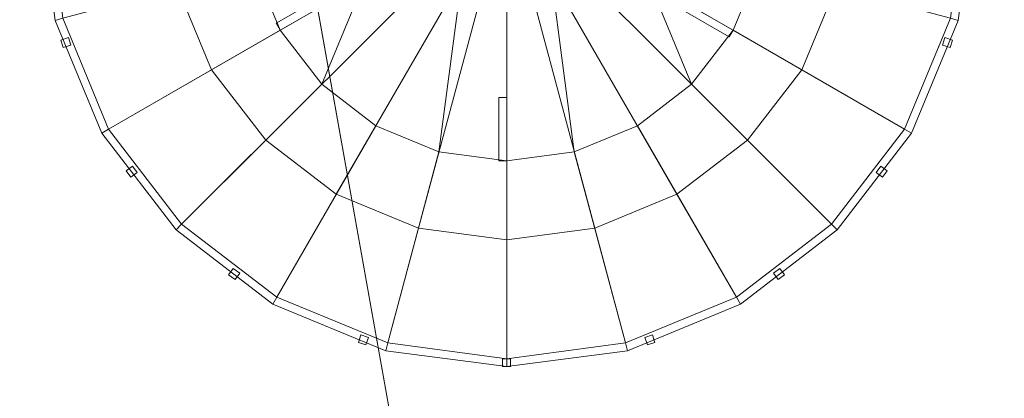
# Model space of a CAD drawing. Header units: millimetres. Extents: x 5566 to 34320, y 298 to 15638.
# Tile 193 of 256: x 11084 to 11205, y 10326 to 10372. Entities that reach past the tile are written whole.
import ezdxf

# ---------------------------------------------------------------- set-up
doc = ezdxf.new("R2010")
doc.units = ezdxf.units.MM
doc.header["$MEASUREMENT"] = 0
for name, color, linetype in [('New_A - Fixtures.3D', 7, 'Continuous'), ('New_A - Slabs.3D', 7, 'Continuous'), ('New_A - Soffits.3D', 7, 'Continuous')]:
    doc.layers.add(name, color=color, linetype=linetype)

# ---------------------------------------------------------------- blocks, each defined once
blk = doc.blocks.new('Slab_F88997A8-3703-4895-AA88-2743A1B7FDF9', base_point=(5758.12, 9954.45))
at = {"layer": 'New_A - Soffits.3D', "lineweight": 0}
mesh = blk.add_polyface(dxfattribs=at)
corners = [(7224.97, 9954.45, 3250.4), (5758.12, 9954.45, 3250.4), (5758.12, 9954.45, 2565.4), (7224.97, 9954.45, 2565.4), (10330.12, 15440.85, 3250.4), (5758.12, 15440.85, 3250.4), (7224.97, 3642.55, 3250.4), (8901.37, 3642.55, 3250.4), (8901.37, 3096.45, 3250.4), (12419.27, 3096.45, 3250.4), (12419.27, 492.95, 3250.4), (25538.37, 492.95, 3250.4), (25538.37, 3687, 3250.4), (22960.27, 3687, 3250.4), (22960.27, 8786.05, 3250.4), (18324.77, 8786.05, 3250.4), (18324.77, 10272.76, 3250.4), (18350.17, 10272.76, 3250.4), (18350.17, 11935.65, 3250.4), (18273.97, 11935.65, 3250.4), (18273.97, 14755.05, 3250.4), (14679.87, 14755.05, 3250.4), (14679.87, 14805.85, 3250.4), (10330.12, 14805.85, 3250.4), (18467.22, 708.85, 3250.4), (16357.34, 708.85, 3250.4), (16357.34, 4043.19, 3250.4), (17346.29, 4043.19, 3250.4), (17346.29, 3566.35, 3250.4), (18467.15, 3566.35, 3250.4), (5758.12, 15440.85, 2565.4), (7224.97, 3642.55, 2565.4), (10330.12, 15440.85, 2565.4), (10330.12, 14805.85, 2565.4), (14679.87, 14805.85, 2565.4), (14679.87, 14755.05, 2565.4), (18273.97, 14755.05, 2565.4), (18273.97, 11935.65, 2565.4), (18350.17, 11935.65, 2565.4), (18350.17, 10272.76, 2565.4), (18324.77, 10272.76, 2565.4), (18324.77, 8786.05, 2565.4), (22960.27, 8786.05, 2565.4), (22960.27, 3687, 2565.4), (25538.37, 3687, 2565.4), (25538.37, 492.95, 2565.4), (12419.27, 492.95, 2565.4), (12419.27, 3096.45, 2565.4), (8901.37, 3096.45, 2565.4), (8901.37, 3642.55, 2565.4), (17346.29, 3566.35, 2565.4), (17346.29, 4043.19, 2565.4), (16357.34, 4043.19, 2565.4), (16357.34, 708.85, 2565.4), (18467.22, 708.85, 2565.4), (18467.15, 3566.35, 2565.4)]
mesh.append_faces([[corners[k] for k in face] for face in [(0, 1, 2, 3), (1, 5, 30, 2), (6, 0, 3, 31), (5, 4, 32, 30), (7, 6, 31, 49), (8, 7, 49, 48), (9, 8, 48, 47), (10, 9, 47, 46), (11, 10, 46, 45), (12, 11, 45, 44), (13, 12, 44, 43), (14, 13, 43, 42), (15, 14, 42, 41), (16, 15, 41, 40), (17, 16, 40, 39), (18, 17, 39, 38), (19, 18, 38, 37), (20, 19, 37, 36), (21, 20, 36, 35), (22, 21, 35, 34), (23, 22, 34, 33), (4, 23, 33, 32), (25, 24, 54, 53), (26, 25, 53, 52), (27, 26, 52, 51), (28, 27, 51, 50), (29, 28, 50, 55), (24, 29, 55, 54)]], dxfattribs={"color": 254})
mesh.append_faces([[corners[k] for k in face] for face in [(18, 16, 17), (45, 43, 44)]], dxfattribs={"vtx0": -1, "color": 254})
mesh.append_faces([[corners[k] for k in face] for face in [(11, 24, 10), (38, 40, 37)]], dxfattribs={"vtx0": -1, "vtx1": -1, "color": 254})
mesh.append_faces([[corners[k] for k in face] for face in [(4, 0, 7), (25, 21, 10), (15, 19, 28), (11, 13, 24), (49, 3, 32), (46, 35, 53), (50, 37, 41), (45, 54, 43)]], dxfattribs={"vtx0": -1, "vtx1": -1, "vtx2": -1, "color": 254})
mesh.append_faces([[corners[k] for k in face] for face in [(23, 7, 8), (23, 8, 9), (21, 9, 10), (21, 26, 27), (19, 27, 28), (15, 28, 29), (13, 29, 24), (3, 30, 32), (49, 32, 33), (47, 33, 34), (47, 34, 35), (51, 35, 36), (51, 36, 37), (46, 53, 54), (55, 41, 42), (54, 42, 43)]], dxfattribs={"vtx0": -1, "vtx2": -1, "color": 254})
mesh.append_faces([[corners[k] for k in face] for face in [(12, 13, 11), (39, 40, 38)]], dxfattribs={"vtx1": -1, "color": 254})
mesh.append_faces([[corners[k] for k in face] for face in [(4, 5, 0), (23, 4, 7), (22, 23, 9), (21, 22, 9), (25, 26, 21), (20, 21, 27), (19, 20, 27), (15, 16, 19), (18, 19, 16), (24, 25, 10), (14, 15, 29), (13, 14, 29), (48, 49, 33), (47, 48, 33), (46, 47, 35), (52, 53, 35), (51, 52, 35), (50, 51, 37), (40, 41, 37), (55, 50, 41), (54, 55, 42), (45, 46, 54)]], dxfattribs={"vtx1": -1, "vtx2": -1, "color": 254})
mesh.append_faces([[corners[k] for k in face] for face in [(5, 1, 0), (0, 6, 7), (3, 2, 30), (49, 31, 3)]], dxfattribs={"vtx2": -1, "color": 254})
blk = doc.blocks.new('Slab_37BCEA3F-6036-4764-93A5-9224337F71E8', base_point=(5916.43, 15048.04))
at = {"layer": 'New_A - Slabs.3D', "lineweight": 0}
mesh = blk.add_polyface(dxfattribs=at)
corners = [(5916.43, 10157.64), (5916.43, 15048.04), (5916.43, 15048.04, -150), (5916.43, 10157.64, -150), (9975.59, 14387.85), (9976.56, 15048.04), (7377.02, 10157.64), (7376.95, 3737.93), (8902.44, 3737.92), (8902.44, 3096.45), (12502.66, 3096.45), (12502.66, 677.85), (16357.34, 677.1), (16357.32, 492.94), (18467.23, 492.94), (18467.23, 683.44), (22812.25, 682.84), (22812.25, 8523.08), (17906.72, 8523.08), (17906.72, 9408.34), (12153.62, 9408.34), (12151.65, 10818), (14831.44, 10818.04), (14831.44, 14387.85), (9976.56, 15048.04, -150), (7377.02, 10157.64, -150), (9975.59, 14387.85, -150), (14831.44, 14387.85, -150), (14831.44, 10818.04, -150), (12151.65, 10818, -150), (12153.62, 9408.34, -150), (17906.72, 9408.34, -150), (17906.72, 8523.08, -150), (22812.25, 8523.08, -150), (22812.25, 682.84, -150), (18467.23, 683.44, -150), (18467.23, 492.94, -150), (16357.32, 492.94, -150), (16357.34, 677.1, -150), (12502.66, 677.85, -150), (12502.66, 3096.45, -150), (8902.44, 3096.45, -150), (8902.44, 3737.92, -150), (7376.95, 3737.93, -150)]
mesh.append_faces([[corners[k] for k in face] for face in [(0, 1, 2, 3), (1, 5, 24, 2), (6, 0, 3, 25), (5, 4, 26, 24), (7, 6, 25, 43), (8, 7, 43, 42), (9, 8, 42, 41), (10, 9, 41, 40), (11, 10, 40, 39), (12, 11, 39, 38), (13, 12, 38, 37), (14, 13, 37, 36), (15, 14, 36, 35), (16, 15, 35, 34), (17, 16, 34, 33), (18, 17, 33, 32), (19, 18, 32, 31), (20, 19, 31, 30), (21, 20, 30, 29), (22, 21, 29, 28), (23, 22, 28, 27), (4, 23, 27, 26)]], dxfattribs={"color": 254})
mesh.append_faces([[corners[k] for k in face] for face in [(23, 21, 22), (17, 15, 16)]], dxfattribs={"vtx0": -1, "color": 254})
mesh.append_faces([[corners[k] for k in face] for face in [(27, 29, 26), (33, 35, 32)]], dxfattribs={"vtx0": -1, "vtx1": -1, "color": 254})
mesh.append_faces([[corners[k] for k in face] for face in [(6, 8, 4), (1, 6, 4), (21, 4, 9), (20, 10, 12), (26, 42, 25), (26, 25, 2), (41, 26, 29), (38, 40, 30)]], dxfattribs={"vtx0": -1, "vtx1": -1, "vtx2": -1, "color": 254})
mesh.append_faces([[corners[k] for k in face] for face in [(4, 8, 9), (20, 9, 10), (18, 12, 13), (18, 13, 14), (18, 14, 15), (41, 29, 30), (38, 30, 31), (38, 31, 32)]], dxfattribs={"vtx0": -1, "vtx2": -1, "color": 254})
mesh.append_faces([[corners[k] for k in face] for face in [(5, 1, 4), (24, 26, 2), (28, 29, 27), (34, 35, 33)]], dxfattribs={"vtx1": -1, "color": 254})
mesh.append_faces([[corners[k] for k in face] for face in [(20, 21, 9), (23, 4, 21), (19, 20, 12), (18, 19, 12), (17, 18, 15), (41, 42, 26), (40, 41, 30), (37, 38, 32), (36, 37, 32), (35, 36, 32)]], dxfattribs={"vtx1": -1, "vtx2": -1, "color": 254})
mesh.append_faces([[corners[k] for k in face] for face in [(1, 0, 6), (6, 7, 8), (10, 11, 12), (25, 3, 2), (42, 43, 25), (38, 39, 40)]], dxfattribs={"vtx2": -1, "color": 254})
blk = doc.blocks.new('Slab_2E95FD33-42C1-4493-824C-154688D012FB', base_point=(10331.19, 9926.62))
at = {"layer": 'New_A - Soffits.3D', "lineweight": 0}
mesh = blk.add_polyface(dxfattribs=at)
corners = [(10331.19, 9926.62, 6400), (10331.19, 9926.62, 6250), (10536.19, 9926.62, 6250), (10536.19, 9926.62, 6400), (10331.19, 11705.1, 6400), (10331.19, 11705.1, 6250), (11861.54, 11705.1, 6250), (11861.54, 9926.58, 6250), (11861.54, 9926.58, 6400), (11861.54, 11705.1, 6400)]
mesh.append_faces([[corners[k] for k in face] for face in [(0, 1, 2, 3), (4, 5, 1, 0), (3, 2, 7, 8), (9, 6, 5, 4), (8, 7, 6, 9)]], dxfattribs={"color": 254})
mesh.append_faces([[corners[k] for k in face] for face in [(4, 0, 8, 9)]], dxfattribs={"vtx1": -1, "color": 254})
mesh.append_faces([[corners[k] for k in face] for face in [(1, 5, 6, 7)]], dxfattribs={"vtx3": -1, "color": 254})
blk = doc.blocks.new('Object_E793C7CF-32D8-4603-A8FF-44D1D459DEA1')
at = {"layer": 'New_A - Fixtures.3D', "lineweight": 0}
mesh = blk.add_polyface(dxfattribs=at)
corners = [(11121.38, 10364.43, 6192.85), (11128, 10359.35, 6192.85), (11115.9, 10338.38, 6220.94), (11104.26, 10347.31, 6220.94), (11123.16, 10350.96, 6240.31), (11133.21, 10346.8, 6240.31), (11133.21, 10346.8, 6250), (11123.16, 10350.96, 6250), (11114.53, 10357.58, 6240.31), (11114.53, 10357.58, 6250), (11107.92, 10366.21, 6240.31), (11107.92, 10366.21, 6250), (11143.99, 10345.38, 6250), (11143.99, 10387.04, 6250), (11103.75, 10376.26, 6250), (11102.34, 10387.04, 6250), (11143.99, 10419, 6192.85), (11135.71, 10356.16, 6192.85), (11116.3, 10371.05, 6192.85), (11113.11, 10378.76, 6192.85), (11135.71, 10356.16, 6187.04), (11143.99, 10355.07, 6187.04), (11143.99, 10355.07, 6188.01), (11135.71, 10356.16, 6188.01), (11128, 10359.35, 6187.04), (11128, 10359.35, 6188.01), (11121.38, 10364.43, 6187.04), (11121.38, 10364.43, 6188.01), (11116.3, 10371.05, 6187.04), (11116.3, 10371.05, 6188.01), (11113.11, 10378.76, 6187.04), (11113.11, 10378.76, 6188.01), (11112.02, 10387.04, 6187.04), (11112.02, 10387.04, 6188.01), (11143.99, 10419, 6187.04), (11143.99, 10419, 6188.01), (11143.99, 10355.07, 6192.85), (11143.99, 10362.82, 6192.85), (11143.02, 10362.82, 6192.85), (11143.02, 10355.07, 6192.85), (11143.99, 10362.82, 6188.01), (11143.02, 10362.82, 6188.01), (11143.99, 10355.07, 6188.01), (11143.02, 10355.07, 6188.01), (11116.3, 10371.05, 6192.85), (11123.02, 10374.93, 6192.85), (11122.53, 10375.77, 6192.85), (11115.82, 10371.89, 6192.85), (11123.02, 10374.93, 6188.01), (11122.53, 10375.77, 6188.01), (11116.3, 10371.05, 6188.01), (11115.82, 10371.89, 6188.01)]
mesh.append_faces([[corners[k] for k in face] for face in [(0, 1, 2, 3), (4, 5, 6, 7), (8, 4, 7, 9), (10, 8, 9, 11), (6, 12, 13), (7, 6, 13), (9, 7, 13), (11, 9, 13), (14, 11, 13), (15, 14, 13), (20, 21, 22, 23), (24, 20, 23, 25), (26, 24, 25, 27), (28, 26, 27, 29), (30, 28, 29, 31), (32, 30, 31, 33), (36, 37, 38, 39), (37, 40, 41, 38), (40, 42, 43, 41), (42, 36, 39, 43), (39, 38, 41, 43), (44, 45, 46, 47), (45, 48, 49, 46), (48, 50, 51, 49), (50, 44, 47, 51), (44, 50, 48, 45), (47, 46, 49, 51)]], dxfattribs={"color": 7})
mesh.append_faces([[corners[k] for k in face] for face in [(16, 17, 1, 0), (16, 0, 18, 19), (34, 20, 24, 26), (34, 26, 28, 30), (35, 31, 29, 27), (35, 27, 25, 23)]], dxfattribs={"vtx0": -1, "vtx3": -1, "color": 7})
mesh = blk.add_polyface(dxfattribs=at)
corners = [(11159.97, 10359.35, 6192.85), (11166.59, 10364.43, 6192.85), (11183.71, 10347.31, 6220.94), (11172.08, 10338.38, 6220.94), (11172.08, 10338.38, 6240.31), (11183.71, 10347.31, 6240.31), (11173.44, 10357.58, 6240.31), (11164.81, 10350.96, 6240.31), (11180.06, 10366.21, 6240.31), (11180.06, 10366.21, 6250), (11173.44, 10357.58, 6250), (11164.81, 10350.96, 6250), (11154.77, 10346.8, 6240.31), (11154.77, 10346.8, 6250), (11184.22, 10376.26, 6250), (11185.64, 10387.04, 6250), (11143.99, 10387.04, 6250), (11143.99, 10345.38, 6250), (11143.99, 10419, 6192.85), (11174.86, 10378.76, 6192.85), (11171.67, 10371.05, 6192.85), (11152.26, 10356.16, 6192.85), (11143.99, 10355.07, 6192.85), (11135.71, 10356.16, 6192.85), (11174.86, 10378.76, 6187.04), (11175.95, 10387.04, 6187.04), (11175.95, 10387.04, 6188.01), (11174.86, 10378.76, 6188.01), (11171.67, 10371.05, 6187.04), (11171.67, 10371.05, 6188.01), (11166.59, 10364.43, 6187.04), (11166.59, 10364.43, 6188.01), (11159.97, 10359.35, 6187.04), (11159.97, 10359.35, 6188.01), (11152.26, 10356.16, 6187.04), (11152.26, 10356.16, 6188.01), (11143.99, 10355.07, 6187.04), (11143.99, 10355.07, 6188.01), (11143.99, 10419, 6187.04), (11135.71, 10356.16, 6187.04), (11143.99, 10419, 6188.01), (11135.71, 10356.16, 6188.01), (11171.67, 10371.05, 6192.85), (11164.96, 10374.93, 6192.85), (11164.47, 10374.09, 6192.85), (11171.19, 10370.21, 6192.85), (11164.96, 10374.93, 6188.01), (11164.47, 10374.09, 6188.01), (11171.67, 10371.05, 6188.01), (11171.19, 10370.21, 6188.01), (11143.99, 10355.07, 6192.85), (11143.99, 10355.07, 6188.01), (11143.99, 10362.82, 6188.01), (11143.99, 10362.82, 6192.85)]
mesh.append_faces([[corners[k] for k in face] for face in [(0, 1, 2, 3), (4, 5, 6, 7), (6, 8, 9, 10), (7, 6, 10, 11), (12, 7, 11, 13), (14, 15, 16), (9, 14, 16), (10, 9, 16), (11, 10, 16), (13, 11, 16), (17, 13, 16), (24, 25, 26, 27), (28, 24, 27, 29), (30, 28, 29, 31), (32, 30, 31, 33), (34, 32, 33, 35), (36, 34, 35, 37), (42, 43, 44, 45), (43, 46, 47, 44), (46, 48, 49, 47), (48, 42, 45, 49), (42, 48, 46, 43), (45, 44, 47, 49), (50, 51, 52, 53)]], dxfattribs={"color": 7})
mesh.append_faces([[corners[k] for k in face] for face in [(18, 19, 20, 1), (18, 1, 0, 21), (18, 21, 22, 23), (38, 24, 28, 30), (38, 30, 32, 34), (38, 34, 36, 39), (40, 41, 37, 35), (40, 35, 33, 31), (40, 31, 29, 27)]], dxfattribs={"vtx0": -1, "vtx3": -1, "color": 7})
mesh = blk.add_polyface(dxfattribs=at)
corners = [(11113.11, 10378.76, 6192.85), (11116.3, 10371.05, 6192.85), (11095.33, 10358.95, 6220.94), (11089.72, 10372.5, 6220.94), (11112.02, 10387.04, 6192.85), (11087.81, 10387.04, 6220.94), (11095.33, 10358.95, 6221.91), (11089.72, 10372.5, 6221.91), (11087.81, 10387.04, 6221.91), (11094.49, 10358.46, 6221.91), (11088.78, 10372.24, 6221.91), (11086.84, 10387.04, 6221.91), (11094.49, 10358.46, 6223.85), (11088.78, 10372.24, 6223.85), (11086.84, 10387.04, 6223.85), (11095.33, 10358.95, 6223.85), (11089.72, 10372.5, 6223.85), (11087.81, 10387.04, 6223.85), (11095.33, 10358.95, 6237.41), (11089.72, 10372.5, 6237.41), (11087.81, 10387.04, 6237.41), (11094.49, 10358.46, 6237.41), (11088.78, 10372.24, 6237.41), (11086.84, 10387.04, 6237.41), (11094.49, 10358.46, 6239.34), (11088.78, 10372.24, 6239.34), (11086.84, 10387.04, 6239.34), (11095.33, 10358.95, 6239.34), (11089.72, 10372.5, 6239.34), (11087.81, 10387.04, 6239.34), (11095.33, 10358.95, 6240.31), (11089.72, 10372.5, 6240.31), (11087.81, 10387.04, 6240.31), (11107.92, 10366.21, 6240.31), (11103.75, 10376.26, 6240.31), (11102.34, 10387.04, 6240.31), (11107.92, 10366.21, 6250), (11103.75, 10376.26, 6250), (11102.34, 10387.04, 6250), (11090.7, 10369.21, 6237.41), (11090.7, 10369.21, 6223.85), (11090.41, 10370.14, 6223.85), (11090.41, 10370.14, 6237.41), (11089.78, 10368.91, 6223.85), (11089.48, 10369.84, 6223.85), (11089.78, 10368.91, 6237.41), (11089.48, 10369.84, 6237.41), (11087.81, 10386.55, 6237.41), (11087.81, 10386.55, 6223.85), (11087.81, 10387.52, 6223.85), (11087.81, 10387.52, 6237.41), (11086.84, 10386.55, 6223.85), (11086.84, 10387.52, 6223.85), (11086.84, 10386.55, 6237.41)]
mesh.append_faces([[corners[k] for k in face] for face in [(0, 1, 2, 3), (4, 0, 3, 5), (3, 2, 6, 7), (5, 3, 7, 8), (7, 6, 9, 10), (8, 7, 10, 11), (10, 9, 12, 13), (11, 10, 13, 14), (13, 12, 15, 16), (14, 13, 16, 17), (16, 15, 18, 19), (17, 16, 19, 20), (19, 18, 21, 22), (20, 19, 22, 23), (22, 21, 24, 25), (23, 22, 25, 26), (25, 24, 27, 28), (26, 25, 28, 29), (28, 27, 30, 31), (29, 28, 31, 32), (31, 30, 33, 34), (32, 31, 34, 35), (34, 33, 36, 37), (35, 34, 37, 38), (39, 40, 41, 42), (40, 43, 44, 41), (43, 45, 46, 44), (45, 39, 42, 46), (39, 45, 43, 40), (42, 41, 44, 46), (47, 48, 49, 50), (48, 51, 52, 49), (47, 53, 51, 48)]], dxfattribs={"color": 7})
mesh = blk.add_polyface(dxfattribs=at)
corners = [(11174.86, 10378.76, 6192.85), (11175.95, 10387.04, 6192.85), (11200.17, 10387.04, 6220.94), (11198.25, 10372.5, 6220.94), (11171.67, 10371.05, 6192.85), (11192.64, 10358.95, 6220.94), (11200.17, 10387.04, 6221.91), (11198.25, 10372.5, 6221.91), (11192.64, 10358.95, 6221.91), (11201.14, 10387.04, 6221.91), (11199.19, 10372.24, 6221.91), (11193.48, 10358.46, 6221.91), (11201.14, 10387.04, 6223.85), (11199.19, 10372.24, 6223.85), (11200.17, 10387.04, 6223.85), (11198.25, 10372.5, 6223.85), (11193.48, 10358.46, 6223.85), (11192.64, 10358.95, 6223.85), (11200.17, 10387.04, 6237.41), (11198.25, 10372.5, 6237.41), (11192.64, 10358.95, 6237.41), (11201.14, 10387.04, 6237.41), (11199.19, 10372.24, 6237.41), (11193.48, 10358.46, 6237.41), (11201.14, 10387.04, 6239.34), (11199.19, 10372.24, 6239.34), (11193.48, 10358.46, 6239.34), (11200.17, 10387.04, 6239.34), (11198.25, 10372.5, 6239.34), (11192.64, 10358.95, 6239.34), (11200.17, 10387.04, 6240.31), (11198.25, 10372.5, 6240.31), (11192.64, 10358.95, 6240.31), (11185.64, 10387.04, 6240.31), (11184.22, 10376.26, 6240.31), (11180.06, 10366.21, 6240.31), (11185.64, 10387.04, 6250), (11184.22, 10376.26, 6250), (11180.06, 10366.21, 6250), (11200.17, 10387.52, 6237.41), (11200.17, 10387.52, 6223.85), (11200.17, 10386.55, 6223.85), (11200.17, 10386.55, 6237.41), (11201.14, 10387.52, 6223.85), (11201.14, 10386.55, 6223.85), (11201.14, 10387.52, 6237.41), (11201.14, 10386.55, 6237.41), (11197.57, 10370.14, 6237.41), (11197.57, 10370.14, 6223.85), (11197.27, 10369.21, 6223.85), (11197.27, 10369.21, 6237.41), (11198.49, 10369.84, 6223.85), (11198.19, 10368.91, 6223.85), (11198.49, 10369.84, 6237.41), (11198.19, 10368.91, 6237.41)]
mesh.append_faces([[corners[k] for k in face] for face in [(0, 1, 2, 3), (4, 0, 3, 5), (3, 2, 6, 7), (5, 3, 7, 8), (7, 6, 9, 10), (8, 7, 10, 11), (10, 9, 12, 13), (13, 12, 14, 15), (16, 13, 15, 17), (15, 14, 18, 19), (17, 15, 19, 20), (19, 18, 21, 22), (20, 19, 22, 23), (22, 21, 24, 25), (23, 22, 25, 26), (25, 24, 27, 28), (26, 25, 28, 29), (28, 27, 30, 31), (29, 28, 31, 32), (31, 30, 33, 34), (32, 31, 34, 35), (34, 33, 36, 37), (35, 34, 37, 38), (39, 40, 41, 42), (40, 43, 44, 41), (43, 45, 46, 44), (42, 41, 44, 46), (47, 48, 49, 50), (48, 51, 52, 49), (51, 53, 54, 52), (53, 47, 50, 54), (47, 53, 51, 48), (50, 49, 52, 54)]], dxfattribs={"color": 7})
mesh = blk.add_polyface(dxfattribs=at)
corners = [(11166.59, 10364.43, 6192.85), (11171.67, 10371.05, 6192.85), (11192.64, 10358.95, 6220.94), (11183.71, 10347.31, 6220.94), (11192.64, 10358.95, 6221.91), (11183.71, 10347.31, 6221.91), (11172.08, 10338.38, 6220.94), (11172.08, 10338.38, 6221.91), (11193.48, 10358.46, 6221.91), (11184.4, 10346.62, 6221.91), (11172.56, 10337.54, 6221.91), (11199.19, 10372.24, 6221.91), (11199.19, 10372.24, 6223.85), (11193.48, 10358.46, 6223.85), (11184.4, 10346.62, 6223.85), (11172.56, 10337.54, 6223.85), (11192.64, 10358.95, 6223.85), (11183.71, 10347.31, 6223.85), (11172.08, 10338.38, 6223.85), (11192.64, 10358.95, 6237.41), (11183.71, 10347.31, 6237.41), (11172.08, 10338.38, 6237.41), (11193.48, 10358.46, 6237.41), (11184.4, 10346.62, 6237.41), (11172.56, 10337.54, 6237.41), (11193.48, 10358.46, 6239.34), (11184.4, 10346.62, 6239.34), (11172.56, 10337.54, 6239.34), (11192.64, 10358.95, 6239.34), (11183.71, 10347.31, 6239.34), (11172.08, 10338.38, 6239.34), (11192.64, 10358.95, 6240.31), (11183.71, 10347.31, 6240.31), (11172.08, 10338.38, 6240.31), (11180.06, 10366.21, 6240.31), (11173.44, 10357.58, 6240.31), (11189.72, 10354.41, 6237.41), (11189.72, 10354.41, 6223.85), (11189.15, 10353.62, 6223.85), (11189.15, 10353.62, 6237.41), (11190.51, 10353.84, 6223.85), (11189.94, 10353.05, 6223.85), (11190.51, 10353.84, 6237.41), (11189.94, 10353.05, 6237.41), (11177.4, 10341.87, 6237.41), (11177.4, 10341.87, 6223.85), (11176.62, 10341.3, 6223.85), (11176.62, 10341.3, 6237.41), (11177.97, 10341.09, 6223.85), (11177.19, 10340.52, 6223.85), (11177.97, 10341.09, 6237.41), (11177.19, 10340.52, 6237.41)]
mesh.append_faces([[corners[k] for k in face] for face in [(0, 1, 2, 3), (3, 2, 4, 5), (6, 3, 5, 7), (5, 4, 8, 9), (7, 5, 9, 10), (8, 11, 12, 13), (9, 8, 13, 14), (10, 9, 14, 15), (14, 13, 16, 17), (15, 14, 17, 18), (17, 16, 19, 20), (18, 17, 20, 21), (20, 19, 22, 23), (21, 20, 23, 24), (23, 22, 25, 26), (24, 23, 26, 27), (26, 25, 28, 29), (27, 26, 29, 30), (29, 28, 31, 32), (30, 29, 32, 33), (32, 31, 34, 35), (36, 37, 38, 39), (37, 40, 41, 38), (40, 42, 43, 41), (42, 36, 39, 43), (36, 42, 40, 37), (39, 38, 41, 43), (44, 45, 46, 47), (45, 48, 49, 46), (48, 50, 51, 49), (50, 44, 47, 51), (44, 50, 48, 45), (47, 46, 49, 51)]], dxfattribs={"color": 7})
mesh = blk.add_polyface(dxfattribs=at)
corners = [(11116.3, 10371.05, 6192.85), (11121.38, 10364.43, 6192.85), (11104.26, 10347.31, 6220.94), (11095.33, 10358.95, 6220.94), (11115.9, 10338.38, 6220.94), (11115.9, 10338.38, 6221.91), (11104.26, 10347.31, 6221.91), (11095.33, 10358.95, 6221.91), (11115.41, 10337.54, 6221.91), (11103.58, 10346.62, 6221.91), (11094.49, 10358.46, 6221.91), (11115.41, 10337.54, 6223.85), (11103.58, 10346.62, 6223.85), (11094.49, 10358.46, 6223.85), (11115.9, 10338.38, 6223.85), (11104.26, 10347.31, 6223.85), (11095.33, 10358.95, 6223.85), (11115.9, 10338.38, 6237.41), (11104.26, 10347.31, 6237.41), (11095.33, 10358.95, 6237.41), (11115.41, 10337.54, 6237.41), (11103.58, 10346.62, 6237.41), (11094.49, 10358.46, 6237.41), (11115.41, 10337.54, 6239.34), (11103.58, 10346.62, 6239.34), (11094.49, 10358.46, 6239.34), (11115.9, 10338.38, 6239.34), (11104.26, 10347.31, 6239.34), (11095.33, 10358.95, 6239.34), (11115.9, 10338.38, 6240.31), (11104.26, 10347.31, 6240.31), (11095.33, 10358.95, 6240.31), (11114.53, 10357.58, 6240.31), (11107.92, 10366.21, 6240.31), (11111.36, 10341.3, 6237.41), (11111.36, 10341.3, 6223.85), (11110.57, 10341.87, 6223.85), (11110.57, 10341.87, 6237.41), (11110.79, 10340.52, 6223.85), (11110, 10341.09, 6223.85), (11110.79, 10340.52, 6237.41), (11110, 10341.09, 6237.41), (11098.82, 10353.62, 6237.41), (11098.82, 10353.62, 6223.85), (11098.25, 10354.41, 6223.85), (11098.25, 10354.41, 6237.41), (11098.04, 10353.05, 6223.85), (11097.47, 10353.84, 6223.85), (11098.04, 10353.05, 6237.41), (11097.47, 10353.84, 6237.41)]
mesh.append_faces([[corners[k] for k in face] for face in [(0, 1, 2, 3), (2, 4, 5, 6), (3, 2, 6, 7), (6, 5, 8, 9), (7, 6, 9, 10), (9, 8, 11, 12), (10, 9, 12, 13), (12, 11, 14, 15), (13, 12, 15, 16), (15, 14, 17, 18), (16, 15, 18, 19), (18, 17, 20, 21), (19, 18, 21, 22), (21, 20, 23, 24), (22, 21, 24, 25), (24, 23, 26, 27), (25, 24, 27, 28), (27, 26, 29, 30), (28, 27, 30, 31), (31, 30, 32, 33), (34, 35, 36, 37), (35, 38, 39, 36), (38, 40, 41, 39), (40, 34, 37, 41), (34, 40, 38, 35), (37, 36, 39, 41), (42, 43, 44, 45), (43, 46, 47, 44), (46, 48, 49, 47), (48, 42, 45, 49), (42, 48, 46, 43), (45, 44, 47, 49)]], dxfattribs={"color": 7})
mesh = blk.add_polyface(dxfattribs=at)
corners = [(11135.71, 10356.16, 6192.85), (11143.99, 10355.07, 6192.85), (11143.99, 10330.85, 6220.94), (11129.45, 10332.77, 6220.94), (11128, 10359.35, 6192.85), (11115.9, 10338.38, 6220.94), (11143.99, 10330.85, 6221.91), (11129.45, 10332.77, 6221.91), (11115.9, 10338.38, 6221.91), (11143.99, 10329.89, 6221.91), (11129.2, 10331.83, 6221.91), (11115.41, 10337.54, 6221.91), (11143.99, 10329.89, 6223.85), (11129.2, 10331.83, 6223.85), (11115.41, 10337.54, 6223.85), (11143.99, 10330.85, 6223.85), (11129.45, 10332.77, 6223.85), (11115.9, 10338.38, 6223.85), (11143.99, 10330.85, 6237.41), (11129.45, 10332.77, 6237.41), (11115.9, 10338.38, 6237.41), (11143.99, 10329.89, 6237.41), (11129.2, 10331.83, 6237.41), (11115.41, 10337.54, 6237.41), (11143.99, 10329.89, 6239.34), (11129.2, 10331.83, 6239.34), (11115.41, 10337.54, 6239.34), (11143.99, 10330.85, 6239.34), (11129.45, 10332.77, 6239.34), (11115.9, 10338.38, 6239.34), (11143.99, 10330.85, 6240.31), (11129.45, 10332.77, 6240.31), (11115.9, 10338.38, 6240.31), (11143.99, 10345.38, 6240.31), (11133.21, 10346.8, 6240.31), (11123.16, 10350.96, 6240.31), (11104.26, 10347.31, 6240.31), (11114.53, 10357.58, 6240.31), (11143.99, 10345.38, 6250), (11133.21, 10346.8, 6250), (11144.47, 10330.85, 6237.41), (11144.47, 10330.85, 6223.85), (11143.5, 10330.85, 6223.85), (11143.5, 10330.85, 6237.41), (11144.47, 10329.89, 6223.85), (11143.5, 10329.89, 6223.85), (11143.5, 10329.89, 6237.41), (11127.09, 10333.45, 6237.41), (11127.09, 10333.45, 6223.85), (11126.17, 10333.75, 6223.85), (11126.17, 10333.75, 6237.41), (11126.79, 10332.53, 6223.85), (11125.87, 10332.83, 6223.85), (11126.79, 10332.53, 6237.41), (11125.87, 10332.83, 6237.41)]
mesh.append_faces([[corners[k] for k in face] for face in [(0, 1, 2, 3), (4, 0, 3, 5), (3, 2, 6, 7), (5, 3, 7, 8), (7, 6, 9, 10), (8, 7, 10, 11), (10, 9, 12, 13), (11, 10, 13, 14), (13, 12, 15, 16), (14, 13, 16, 17), (16, 15, 18, 19), (17, 16, 19, 20), (19, 18, 21, 22), (20, 19, 22, 23), (22, 21, 24, 25), (23, 22, 25, 26), (25, 24, 27, 28), (26, 25, 28, 29), (28, 27, 30, 31), (29, 28, 31, 32), (31, 30, 33, 34), (32, 31, 34, 35), (36, 32, 35, 37), (34, 33, 38, 39), (40, 41, 42, 43), (41, 44, 45, 42), (43, 42, 45, 46), (47, 48, 49, 50), (48, 51, 52, 49), (51, 53, 54, 52), (53, 47, 50, 54), (47, 53, 51, 48), (50, 49, 52, 54)]], dxfattribs={"color": 7})
mesh = blk.add_polyface(dxfattribs=at)
corners = [(11152.26, 10356.16, 6192.85), (11159.97, 10359.35, 6192.85), (11172.08, 10338.38, 6220.94), (11158.53, 10332.77, 6220.94), (11143.99, 10355.07, 6192.85), (11143.99, 10330.85, 6220.94), (11172.08, 10338.38, 6221.91), (11158.53, 10332.77, 6221.91), (11143.99, 10330.85, 6221.91), (11172.56, 10337.54, 6221.91), (11158.78, 10331.83, 6221.91), (11143.99, 10329.89, 6221.91), (11172.56, 10337.54, 6223.85), (11158.78, 10331.83, 6223.85), (11143.99, 10329.89, 6223.85), (11172.08, 10338.38, 6223.85), (11158.53, 10332.77, 6223.85), (11143.99, 10330.85, 6223.85), (11172.08, 10338.38, 6237.41), (11158.53, 10332.77, 6237.41), (11143.99, 10330.85, 6237.41), (11172.56, 10337.54, 6237.41), (11158.78, 10331.83, 6237.41), (11143.99, 10329.89, 6237.41), (11172.56, 10337.54, 6239.34), (11158.78, 10331.83, 6239.34), (11143.99, 10329.89, 6239.34), (11172.08, 10338.38, 6239.34), (11158.53, 10332.77, 6239.34), (11143.99, 10330.85, 6239.34), (11172.08, 10338.38, 6240.31), (11158.53, 10332.77, 6240.31), (11143.99, 10330.85, 6240.31), (11164.81, 10350.96, 6240.31), (11154.77, 10346.8, 6240.31), (11143.99, 10345.38, 6240.31), (11154.77, 10346.8, 6250), (11143.99, 10345.38, 6250), (11161.81, 10333.75, 6237.41), (11161.81, 10333.75, 6223.85), (11160.89, 10333.45, 6223.85), (11160.89, 10333.45, 6237.41), (11162.11, 10332.83, 6223.85), (11161.19, 10332.53, 6223.85), (11162.11, 10332.83, 6237.41), (11161.19, 10332.53, 6237.41), (11144.47, 10329.89, 6223.85), (11144.47, 10329.89, 6237.41), (11143.5, 10329.89, 6237.41), (11143.5, 10329.89, 6223.85), (11144.47, 10330.85, 6237.41), (11143.5, 10330.85, 6237.41), (11144.47, 10330.85, 6223.85)]
mesh.append_faces([[corners[k] for k in face] for face in [(0, 1, 2, 3), (4, 0, 3, 5), (3, 2, 6, 7), (5, 3, 7, 8), (7, 6, 9, 10), (8, 7, 10, 11), (10, 9, 12, 13), (11, 10, 13, 14), (13, 12, 15, 16), (14, 13, 16, 17), (16, 15, 18, 19), (17, 16, 19, 20), (19, 18, 21, 22), (20, 19, 22, 23), (22, 21, 24, 25), (23, 22, 25, 26), (25, 24, 27, 28), (26, 25, 28, 29), (28, 27, 30, 31), (29, 28, 31, 32), (31, 30, 33, 34), (32, 31, 34, 35), (35, 34, 36, 37), (38, 39, 40, 41), (39, 42, 43, 40), (42, 44, 45, 43), (44, 38, 41, 45), (38, 44, 42, 39), (41, 40, 43, 45), (46, 47, 48, 49), (47, 50, 51, 48), (50, 47, 46, 52)]], dxfattribs={"color": 7})

msp = doc.modelspace()

# ---------------------------------------------------------------- block references
at = {"layer": 'New_A - Fixtures.3D', "color": 36, "linetype": 'Continuous', "lineweight": 18, "true_color": 0x783c00}
msp.add_blockref('Object_E793C7CF-32D8-4603-A8FF-44D1D459DEA1', (0, 0), dxfattribs=at)
at = {"layer": 'New_A - Slabs.3D', "color": 251, "linetype": 'Continuous', "lineweight": 18, "true_color": 0x4a4a4a}
msp.add_blockref('Slab_37BCEA3F-6036-4764-93A5-9224337F71E8', (5916.43, 15048.04), dxfattribs=at)
at = {"layer": 'New_A - Soffits.3D', "color": 251, "linetype": 'Continuous', "lineweight": 18, "true_color": 0x4a4a4a}
for name, p in [('Slab_F88997A8-3703-4895-AA88-2743A1B7FDF9', (5758.12, 9954.45)), ('Slab_2E95FD33-42C1-4493-824C-154688D012FB', (10331.19, 9926.62))]:
    msp.add_blockref(name, p, dxfattribs=at)

doc.saveas('drawing.dxf')
